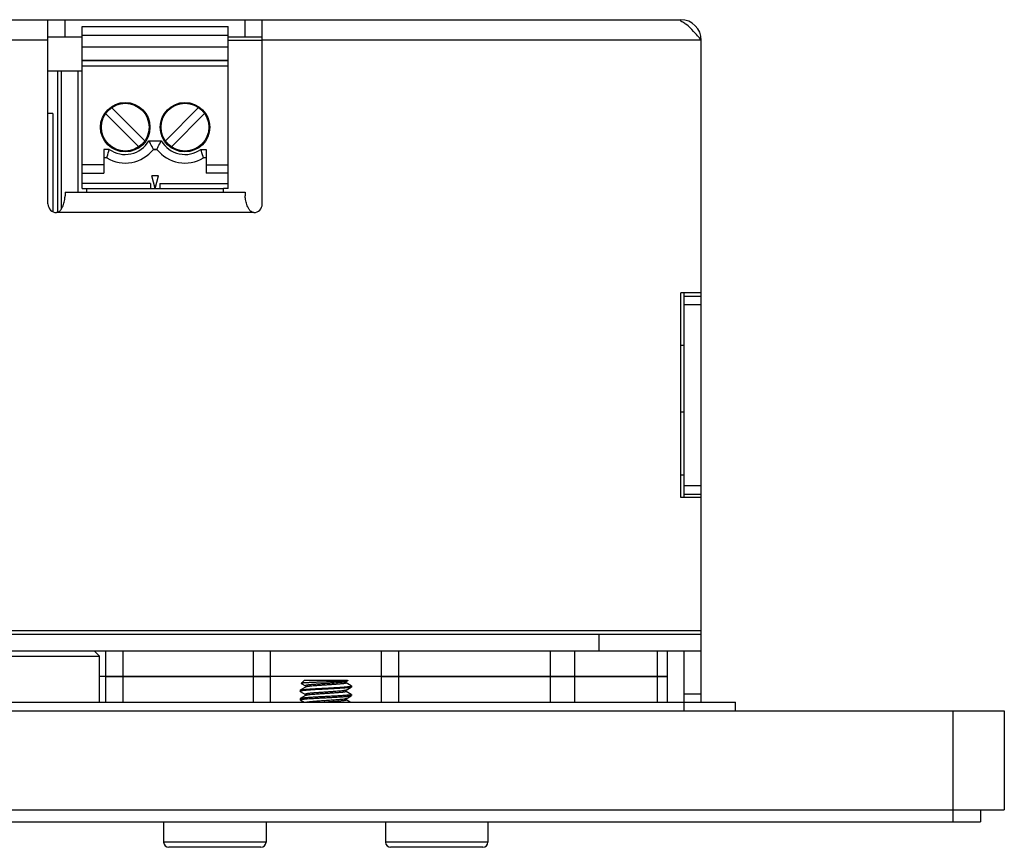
# Model space of a CAD drawing. Header units: millimetres. Extents: x 2497 to 3553, y 296 to 1027.
# Tile 6 of 9: x 2914 to 2971, y 799 to 847. Entities that reach past the tile are written whole.
import ezdxf

# ---------------------------------------------------------------- set-up
doc = ezdxf.new("R2010")
doc.units = ezdxf.units.MM
doc.layers.add('IPD6000W-US-DXF_CONTINUOUS_LINE', color=7, linetype='Continuous')

msp = doc.modelspace()

# ---------------------------------------------------------------- linework, layer by layer
at = {"layer": 'IPD6000W-US-DXF_CONTINUOUS_LINE', "color": 7, "linetype": 'Continuous'}
for p, q in [((2818.837, 847.498), (2952.437, 847.498)), ((2915.362, 836.698), (2915.362, 847.498)), ((2916.362, 846.498), (2916.362, 847.498)), ((2926.912, 846.498), (2926.912, 847.498)), ((2927.912, 836.698), (2927.912, 847.498)), ((2952.437, 847.409), (2952.437, 847.498)), ((2917.362, 847.098), (2925.912, 847.098)), ((2917.362, 847.098), (2925.912, 847.098)), ((2917.362, 837.598), (2917.362, 847.098)), ((2925.912, 837.598), (2925.912, 847.098)), ((2915.362, 846.298), (2817.637, 846.298)), ((2915.362, 846.498), (2917.362, 846.498)), ((2917.362, 846.598), (2925.912, 846.598)), ((2925.912, 846.498), (2927.912, 846.498)), ((2925.912, 846.298), (2927.912, 846.298)), ((2953.637, 846.298), (2927.912, 846.298)), ((2953.637, 807.498), (2953.637, 846.298)), ((2917.362, 845.898), (2925.912, 845.898)), ((2925.912, 845.098), (2917.362, 845.098)), ((2917.362, 845.098), (2925.912, 845.098)), ((2915.362, 844.498), (2917.362, 844.498)), ((2915.937, 836.198), (2915.937, 844.498)), ((2916.137, 844.498), (2916.137, 836.388)), ((2917.137, 837.398), (2917.137, 844.498)), ((2917.362, 844.798), (2925.912, 844.798)), ((2919.09, 842.348), (2921.038, 840.4)), ((2924.184, 842.348), (2922.236, 840.4)), ((2915.637, 842.008), (2915.362, 842.008)), ((2915.637, 842.008), (2915.637, 836.252)), ((2920.684, 840.047), (2918.736, 841.995)), ((2922.59, 840.047), (2924.538, 841.995)), ((2918.954, 839.898), (2918.637, 839.898)), ((2918.637, 839.898), (2918.637, 838.498)), ((2921.273, 840.398), (2922.001, 840.398)), ((2921.738, 839.898), (2921.536, 839.898)), ((2921.536, 839.898), (2921.738, 839.898)), ((2924.32, 839.898), (2924.637, 839.898)), ((2924.637, 839.898), (2924.637, 838.498)), ((2918.805, 839.398), (2918.637, 839.398)), ((2918.805, 839.398), (2918.807, 839.405)), ((2918.807, 839.405), (2918.81, 839.414)), ((2924.467, 839.405), (2924.464, 839.414)), ((2924.469, 839.398), (2924.467, 839.405)), ((2924.637, 839.398), (2924.469, 839.398)), ((2918.637, 838.998), (2917.362, 838.998)), ((2924.637, 838.998), (2925.912, 838.998)), ((2917.362, 838.498), (2918.637, 838.498)), ((2921.838, 838.348), (2921.436, 838.348)), ((2921.637, 837.598), (2921.436, 838.348)), ((2921.637, 837.598), (2921.838, 838.348)), ((2925.912, 838.498), (2924.637, 838.498)), ((2921.362, 837.898), (2917.362, 837.898)), ((2917.362, 837.598), (2917.637, 837.598)), ((2917.637, 837.598), (2925.637, 837.598)), ((2917.637, 837.398), (2917.637, 837.598)), ((2921.362, 837.898), (2921.362, 837.598)), ((2921.912, 837.898), (2925.912, 837.898)), ((2921.912, 837.898), (2921.912, 837.598)), ((2925.912, 837.598), (2925.637, 837.598)), ((2925.637, 837.398), (2925.637, 837.598)), ((2916.362, 837.398), (2926.912, 837.398)), ((2916.362, 837.398), (2916.362, 837.184)), ((2926.912, 837.398), (2926.912, 837.184)), ((2927.412, 836.198), (2915.862, 836.198)), ((2953.637, 831.498), (2952.437, 831.498)), ((2952.437, 819.498), (2952.437, 831.498)), ((2952.637, 819.498), (2952.637, 831.498)), ((2952.637, 831.298), (2953.637, 831.298)), ((2952.637, 830.798), (2953.637, 830.798)), ((2952.637, 828.398), (2952.437, 828.398)), ((2952.637, 824.498), (2952.437, 824.498)), ((2952.638, 820.798), (2952.437, 820.798)), ((2952.637, 820.198), (2953.637, 820.198)), ((2952.637, 819.698), (2953.637, 819.698)), ((2953.637, 819.498), (2952.437, 819.498)), ((2817.637, 811.698), (2953.637, 811.698)), ((2817.637, 811.498), (2953.637, 811.498)), ((2947.637, 811.498), (2947.637, 810.498)), ((2953.637, 810.498), (2817.637, 810.498)), ((2918.087, 810.498), (2918.387, 810.198)), ((2918.737, 810.498), (2918.737, 808.998)), ((2919.737, 810.498), (2919.737, 808.998)), ((2927.387, 810.498), (2927.387, 808.998)), ((2928.387, 810.498), (2928.387, 808.998)), ((2934.887, 810.498), (2934.887, 808.998)), ((2935.887, 810.498), (2935.887, 808.998)), ((2944.809, 808.998), (2944.809, 810.498)), ((2946.223, 808.998), (2946.223, 810.498)), ((2951.051, 810.498), (2951.051, 808.998)), ((2951.637, 810.498), (2951.637, 808.998)), ((2952.637, 807.498), (2952.637, 810.498)), ((2912.887, 810.198), (2918.387, 810.198)), ((2918.387, 807.498), (2918.387, 810.198)), ((2918.737, 808.998), (2918.387, 808.998)), ((2918.737, 808.998), (2918.387, 808.998)), ((2928.387, 808.998), (2918.737, 808.998)), ((2918.737, 808.998), (2928.387, 808.998)), ((2918.737, 808.998), (2918.737, 807.498)), ((2919.737, 808.998), (2919.737, 807.498)), ((2927.387, 808.998), (2927.387, 807.498)), ((2934.887, 808.998), (2928.387, 808.998)), ((2934.887, 808.998), (2928.387, 808.998)), ((2928.387, 808.998), (2928.387, 807.498)), ((2930.387, 808.798), (2930.196, 808.607)), ((2930.387, 808.798), (2932.887, 808.798)), ((2932.825, 808.707), (2932.917, 808.76)), ((2932.887, 808.798), (2932.919, 808.766)), ((2951.637, 808.998), (2934.887, 808.998)), ((2934.887, 808.998), (2951.637, 808.998)), ((2934.887, 808.998), (2934.887, 807.498)), ((2935.887, 808.998), (2935.887, 807.498)), ((2944.809, 807.498), (2944.809, 808.998)), ((2946.223, 807.498), (2946.223, 808.998)), ((2951.051, 808.998), (2951.051, 807.498)), ((2951.637, 808.998), (2951.637, 807.498)), ((2930.137, 808.204), (2930.137, 808.141)), ((2930.137, 808.204), (2930.137, 808.141)), ((2930.449, 808.388), (2930.143, 808.211)), ((2930.143, 808.211), (2930.146, 808.212)), ((2930.198, 808.602), (2930.449, 808.457)), ((2930.449, 808.389), (2930.449, 808.388)), ((2932.825, 808.706), (2932.825, 808.707)), ((2933.131, 808.461), (2932.825, 808.638)), ((2932.825, 808.207), (2933.131, 808.384)), ((2932.825, 808.206), (2932.825, 808.207)), ((2933.137, 808.454), (2933.137, 808.391)), ((2930.137, 807.704), (2930.137, 807.641)), ((2930.137, 807.704), (2930.137, 807.641)), ((2930.143, 808.134), (2930.449, 807.957)), ((2930.449, 807.888), (2930.143, 807.711)), ((2930.143, 807.634), (2930.378, 807.498)), ((2930.449, 807.889), (2930.449, 807.888)), ((2933.131, 807.961), (2932.825, 808.138)), ((2932.825, 807.707), (2933.131, 807.884)), ((2932.825, 807.706), (2932.825, 807.707)), ((2933.068, 807.498), (2932.825, 807.638)), ((2933.137, 807.954), (2933.137, 807.891)), ((2933.137, 807.954), (2933.137, 807.891)), ((2952.637, 807.998), (2953.637, 807.998)), ((2799.887, 806.998), (2971.387, 806.998)), ((2815.637, 807.498), (2955.637, 807.498)), ((2952.637, 806.998), (2952.637, 807.498)), ((2955.637, 806.998), (2955.637, 807.498)), ((2968.387, 800.498), (2968.387, 806.998)), ((2971.387, 806.998), (2971.387, 801.198)), ((2971.387, 806.998), (2971.387, 801.198)), ((2799.887, 801.198), (2971.387, 801.198)), ((2969.987, 801.198), (2969.987, 800.498)), ((2801.287, 800.498), (2969.987, 800.498)), ((2922.137, 800.498), (2922.137, 799.298)), ((2922.137, 800.498), (2922.137, 799.298)), ((2928.137, 800.498), (2928.137, 799.298)), ((2928.137, 800.498), (2928.137, 799.298)), ((2935.137, 800.498), (2935.137, 799.298)), ((2935.137, 800.498), (2935.137, 799.298)), ((2941.137, 800.498), (2941.137, 799.298)), ((2941.137, 800.498), (2941.137, 799.298)), ((2928.137, 799.298), (2922.137, 799.298)), ((2927.837, 798.998), (2922.437, 798.998)), ((2941.137, 799.298), (2935.137, 799.298)), ((2940.837, 798.998), (2935.437, 798.998))]:
    msp.add_line(p, q, dxfattribs=at)
for points in [[(2930.449, 808.457), (2930.449, 808.457), (2930.45, 808.456), (2930.452, 808.455), (2930.454, 808.452), (2930.458, 808.448), (2930.461, 808.443), (2930.464, 808.435), (2930.466, 808.427), (2930.466, 808.418), (2930.464, 808.41), (2930.461, 808.403), (2930.457, 808.397), (2930.454, 808.393), (2930.452, 808.391), (2930.45, 808.389), (2930.449, 808.389)], [(2932.825, 808.638), (2932.825, 808.639), (2932.824, 808.639), (2932.822, 808.641), (2932.819, 808.644), (2932.816, 808.647), (2932.813, 808.653), (2932.81, 808.661), (2932.808, 808.669), (2932.808, 808.678), (2932.811, 808.687)], [(2932.825, 808.138), (2932.825, 808.139), (2932.824, 808.139), (2932.822, 808.141), (2932.819, 808.143), (2932.816, 808.147), (2932.813, 808.153), (2932.81, 808.161), (2932.808, 808.169), (2932.808, 808.178), (2932.81, 808.186)], [(2932.81, 808.186), (2932.814, 808.193), (2932.817, 808.199), (2932.82, 808.202), (2932.823, 808.205), (2932.825, 808.206)], [(2932.811, 808.687), (2932.814, 808.694), (2932.817, 808.699), (2932.82, 808.703), (2932.823, 808.705), (2932.825, 808.706)], [(2930.449, 807.957), (2930.449, 807.957), (2930.449, 807.956), (2930.451, 807.955), (2930.454, 807.953), (2930.457, 807.949), (2930.46, 807.944), (2930.463, 807.937), (2930.466, 807.928), (2930.466, 807.919), (2930.464, 807.911), (2930.461, 807.903), (2930.458, 807.897), (2930.455, 807.894), (2930.452, 807.891), (2930.45, 807.889), (2930.449, 807.889)], [(2932.825, 807.638), (2932.825, 807.639), (2932.824, 807.639), (2932.822, 807.641), (2932.819, 807.644), (2932.816, 807.647), (2932.813, 807.653), (2932.81, 807.661), (2932.808, 807.669), (2932.808, 807.678), (2932.811, 807.687)], [(2932.811, 807.687), (2932.814, 807.694), (2932.817, 807.699), (2932.82, 807.703), (2932.823, 807.705), (2932.825, 807.706)]]:
    msp.add_lwpolyline(points, dxfattribs=at)
for centre, radius in [((2919.887, 841.198), 1.45), ((2919.887, 841.198), 1.4), ((2923.387, 841.198), 1.45), ((2923.387, 841.198), 1.4)]:
    msp.add_circle(centre, radius, dxfattribs=at)
for centre, radius, start, end in [((2952.437, 846.298), 1.2, 0, 90), ((2919.887, 841.198), 2.1, 238.99728, 321.75338), ((2919.887, 841.198), 1.6, 234.34091, 330), ((2923.387, 841.198), 2.1, 218.24662, 301.00272), ((2923.387, 841.198), 1.6, 210, 305.65909), ((2915.862, 836.698), 0.5, 180, 270), ((2927.412, 836.698), 0.5, 270, 0), ((2922.437, 799.298), 0.3, 180, 270), ((2927.837, 799.298), 0.3, 270, 0), ((2935.437, 799.298), 0.3, 180, 270), ((2940.837, 799.298), 0.3, 270, 0)]:
    msp.add_arc(centre, radius, start, end, dxfattribs=at)
for points, knots in [([(2952.737, 847.229), (2952.712, 847.247), (2952.617, 847.315), (2952.516, 847.374), (2952.437, 847.409)], [0, 0, 0, 0, 0.262787, 1, 1, 1, 1]), ([(2953.637, 846.298), (2953.49, 846.472), (2953.212, 846.802), (2952.901, 847.107), (2952.737, 847.229)], [0, 0, 0, 0, 0.527726, 1, 1, 1, 1]), ([(2918.81, 839.414), (2918.816, 839.437), (2918.862, 839.599), (2918.91, 839.76), (2918.954, 839.898)], [0, 0, 0, 0, 0.141387, 1, 1, 1, 1]), ([(2921.536, 839.898), (2921.51, 839.951), (2921.427, 840.12), (2921.337, 840.286), (2921.273, 840.398)], [0, 0, 0, 0, 0.313328, 1, 1, 1, 1]), ([(2921.738, 839.898), (2921.764, 839.951), (2921.847, 840.12), (2921.937, 840.286), (2922.001, 840.398)], [0, 0, 0, 0, 0.313328, 1, 1, 1, 1]), ([(2924.464, 839.414), (2924.458, 839.437), (2924.412, 839.599), (2924.364, 839.76), (2924.32, 839.898)], [0, 0, 0, 0, 0.141387, 1, 1, 1, 1]), ([(2915.862, 836.198), (2915.918, 836.198), (2916.029, 836.246), (2916.136, 836.377), (2916.215, 836.522), (2916.288, 836.714), (2916.342, 836.935), (2916.362, 837.107), (2916.362, 837.184)], [0, 0, 0, 0, 0.141655, 0.284061, 0.424461, 0.56014, 0.805739, 1, 1, 1, 1]), ([(2927.412, 836.198), (2927.356, 836.198), (2927.245, 836.246), (2927.138, 836.377), (2927.059, 836.522), (2926.986, 836.714), (2926.932, 836.935), (2926.912, 837.107), (2926.912, 837.184)], [0, 0, 0, 0, 0.141655, 0.284061, 0.424461, 0.56014, 0.805739, 1, 1, 1, 1]), ([(2932.912, 808.758), (2932.909, 808.757), (2932.903, 808.755), (2932.885, 808.752), (2932.855, 808.747), (2932.811, 808.743), (2932.755, 808.738), (2932.688, 808.733), (2932.579, 808.726), (2932.421, 808.718), (2932.211, 808.708), (2931.978, 808.699), (2931.732, 808.69), (2931.48, 808.68), (2931.231, 808.671), (2930.995, 808.662), (2930.81, 808.654), (2930.673, 808.648), (2930.582, 808.643), (2930.499, 808.639), (2930.425, 808.634), (2930.361, 808.63), (2930.307, 808.626), (2930.269, 808.622), (2930.244, 808.618), (2930.229, 808.616), (2930.217, 808.614), (2930.207, 808.612), (2930.201, 808.61), (2930.197, 808.608), (2930.196, 808.607)], [0, 0, 0, 0, 0.003306, 0.007725, 0.019887, 0.036405, 0.057118, 0.081824, 0.110276, 0.177283, 0.255575, 0.342226, 0.434067, 0.527813, 0.620176, 0.707986, 0.788288, 0.824785, 0.858443, 0.888996, 0.916202, 0.939853, 0.959771, 0.975814, 0.982348, 0.987878, 0.992399, 0.995911, 0.998428, 1, 1, 1, 1]), ([(2932.917, 808.76), (2932.917, 808.76), (2932.915, 808.759), (2932.913, 808.758), (2932.912, 808.758)], [0, 0, 0, 0, 0.212206, 1, 1, 1, 1]), ([(2932.919, 808.766), (2932.919, 808.765), (2932.92, 808.764), (2932.92, 808.763), (2932.919, 808.761), (2932.918, 808.761), (2932.917, 808.76)], [0, 0, 0, 0, 0.234183, 0.429419, 0.667637, 1, 1, 1, 1]), ([(2933.131, 808.384), (2933.128, 808.383), (2933.122, 808.38), (2933.104, 808.374), (2933.073, 808.368), (2933.027, 808.36), (2932.968, 808.353), (2932.898, 808.346), (2932.815, 808.338), (2932.722, 808.331), (2932.579, 808.32), (2932.381, 808.307), (2932.125, 808.293), (2931.851, 808.278), (2931.569, 808.263), (2931.29, 808.248), (2931.023, 808.233), (2930.813, 808.22), (2930.659, 808.21), (2930.556, 808.202), (2930.462, 808.195), (2930.379, 808.187), (2930.308, 808.18), (2930.249, 808.173), (2930.207, 808.166), (2930.18, 808.161), (2930.165, 808.157), (2930.153, 808.153), (2930.145, 808.15), (2930.139, 808.146), (2930.137, 808.143), (2930.137, 808.141)], [0, 0, 0, 0, 0.003011, 0.007067, 0.018388, 0.033974, 0.053721, 0.077467, 0.105007, 0.136099, 0.170462, 0.247746, 0.334076, 0.42634, 0.521205, 0.615244, 0.705061, 0.787413, 0.824849, 0.859332, 0.890556, 0.918238, 0.942136, 0.96204, 0.977789, 0.984069, 0.989277, 0.993416, 0.996506, 0.998619, 1, 1, 1, 1]), ([(2930.137, 808.204), (2930.137, 808.204), (2930.137, 808.206), (2930.14, 808.209), (2930.142, 808.21), (2930.143, 808.211)], [0, 0, 0, 0, 0.18634, 0.529048, 1, 1, 1, 1]), ([(2930.146, 808.212), (2930.149, 808.214), (2930.156, 808.217), (2930.175, 808.222), (2930.207, 808.229), (2930.254, 808.236), (2930.315, 808.243), (2930.387, 808.251), (2930.47, 808.258), (2930.564, 808.266), (2930.707, 808.276), (2930.906, 808.289), (2931.162, 808.303), (2931.436, 808.318), (2931.716, 808.333), (2931.994, 808.348), (2932.259, 808.363), (2932.467, 808.375), (2932.62, 808.386), (2932.722, 808.393), (2932.815, 808.401), (2932.897, 808.408), (2932.968, 808.415), (2933.026, 808.423), (2933.067, 808.429), (2933.094, 808.435), (2933.109, 808.438), (2933.121, 808.442), (2933.129, 808.446), (2933.135, 808.449), (2933.137, 808.452), (2933.137, 808.454)], [0, 0, 0, 0, 0.003321, 0.007688, 0.019605, 0.035739, 0.055975, 0.080151, 0.108056, 0.139446, 0.174043, 0.2516, 0.337963, 0.430046, 0.524558, 0.618116, 0.707377, 0.789148, 0.8263, 0.860513, 0.891481, 0.918934, 0.942627, 0.96236, 0.977971, 0.984197, 0.989359, 0.993463, 0.996529, 0.998626, 1, 1, 1, 1]), ([(2930.196, 808.607), (2930.196, 808.607), (2930.196, 808.606), (2930.196, 808.605), (2930.197, 808.603), (2930.198, 808.603), (2930.198, 808.602)], [0, 0, 0, 0, 0.233977, 0.429104, 0.667374, 1, 1, 1, 1]), ([(2932.811, 808.701), (2932.802, 808.697), (2932.78, 808.692), (2932.742, 808.684), (2932.694, 808.677), (2932.612, 808.666), (2932.487, 808.653), (2932.315, 808.639), (2932.119, 808.624), (2931.905, 808.609), (2931.681, 808.594), (2931.455, 808.579), (2931.237, 808.564), (2931.062, 808.551), (2930.932, 808.541), (2930.843, 808.533), (2930.762, 808.526), (2930.688, 808.518), (2930.624, 808.511), (2930.568, 808.503), (2930.528, 808.497), (2930.501, 808.491), (2930.484, 808.488), (2930.471, 808.484), (2930.459, 808.48), (2930.451, 808.476), (2930.445, 808.473), (2930.441, 808.469), (2930.441, 808.464), (2930.444, 808.46), (2930.447, 808.458), (2930.449, 808.457)], [0, 0, 0, 0, 0.011838, 0.027927, 0.048179, 0.072432, 0.132075, 0.204751, 0.287839, 0.378329, 0.472934, 0.568215, 0.660707, 0.747047, 0.786919, 0.824105, 0.858265, 0.889095, 0.916318, 0.939696, 0.959033, 0.967139, 0.974183, 0.980161, 0.985076, 0.988943, 0.991815, 0.993839, 0.99543, 0.997318, 1, 1, 1, 1]), ([(2932.812, 808.201), (2932.804, 808.198), (2932.782, 808.192), (2932.745, 808.185), (2932.698, 808.177), (2932.616, 808.167), (2932.492, 808.154), (2932.32, 808.139), (2932.124, 808.124), (2931.91, 808.109), (2931.686, 808.094), (2931.46, 808.079), (2931.24, 808.064), (2931.065, 808.051), (2930.934, 808.041), (2930.845, 808.033), (2930.763, 808.026), (2930.69, 808.018), (2930.625, 808.011), (2930.569, 808.003), (2930.528, 807.997), (2930.501, 807.991), (2930.485, 807.988), (2930.471, 807.984), (2930.459, 807.98), (2930.451, 807.976), (2930.445, 807.973), (2930.441, 807.969), (2930.441, 807.964), (2930.444, 807.96), (2930.447, 807.958), (2930.449, 807.957)], [0, 0, 0, 0, 0.011547, 0.027366, 0.047372, 0.071406, 0.130702, 0.203152, 0.286134, 0.376627, 0.471329, 0.566781, 0.659497, 0.746091, 0.786093, 0.823407, 0.857691, 0.888638, 0.915969, 0.939444, 0.958864, 0.967005, 0.974081, 0.980088, 0.985026, 0.988912, 0.991799, 0.993832, 0.995426, 0.997315, 1, 1, 1, 1]), ([(2932.825, 808.638), (2932.827, 808.637), (2932.83, 808.635), (2932.833, 808.631), (2932.833, 808.626), (2932.829, 808.622), (2932.822, 808.618), (2932.813, 808.615), (2932.801, 808.611), (2932.786, 808.607), (2932.769, 808.603), (2932.74, 808.598), (2932.698, 808.591), (2932.639, 808.583), (2932.571, 808.575), (2932.494, 808.568), (2932.408, 808.56), (2932.315, 808.552), (2932.18, 808.542), (2931.998, 808.529), (2931.772, 808.513), (2931.541, 808.498), (2931.313, 808.483), (2931.097, 808.467), (2930.903, 808.452), (2930.757, 808.439), (2930.657, 808.428), (2930.595, 808.42), (2930.543, 808.413), (2930.502, 808.405), (2930.474, 808.399), (2930.458, 808.393), (2930.451, 808.39), (2930.449, 808.388)], [0, 0, 0, 0, 0.002713, 0.004608, 0.006237, 0.008372, 0.011419, 0.015518, 0.020715, 0.027024, 0.034448, 0.042979, 0.06329, 0.087798, 0.11628, 0.148474, 0.184077, 0.222751, 0.264129, 0.35339, 0.448455, 0.545688, 0.641371, 0.731844, 0.813653, 0.883683, 0.913434, 0.939292, 0.961025, 0.978444, 0.991433, 0.99626, 1, 1, 1, 1]), ([(2932.825, 808.707), (2932.824, 808.706), (2932.82, 808.704), (2932.815, 808.702), (2932.811, 808.701)], [0, 0, 0, 0, 0.210469, 1, 1, 1, 1]), ([(2932.825, 808.207), (2932.824, 808.206), (2932.82, 808.204), (2932.816, 808.202), (2932.812, 808.201)], [0, 0, 0, 0, 0.213397, 1, 1, 1, 1]), ([(2933.137, 808.454), (2933.137, 808.454), (2933.137, 808.456), (2933.134, 808.459), (2933.132, 808.46), (2933.131, 808.461)], [0, 0, 0, 0, 0.186461, 0.529057, 1, 1, 1, 1]), ([(2933.137, 808.391), (2933.137, 808.391), (2933.137, 808.389), (2933.134, 808.386), (2933.132, 808.385), (2933.131, 808.384)], [0, 0, 0, 0, 0.186445, 0.529147, 1, 1, 1, 1]), ([(2930.143, 808.134), (2930.142, 808.135), (2930.14, 808.136), (2930.137, 808.139), (2930.137, 808.141)], [0, 0, 0, 0, 0.336354, 1, 1, 1, 1]), ([(2930.143, 807.711), (2930.142, 807.711), (2930.14, 807.709), (2930.137, 807.706), (2930.137, 807.704)], [0, 0, 0, 0, 0.336351, 1, 1, 1, 1]), ([(2930.137, 807.641), (2930.137, 807.643), (2930.14, 807.647), (2930.144, 807.649), (2930.146, 807.65)], [0, 0, 0, 0, 0.378951, 1, 1, 1, 1]), ([(2930.143, 807.634), (2930.142, 807.635), (2930.14, 807.636), (2930.137, 807.639), (2930.137, 807.641)], [0, 0, 0, 0, 0.336338, 1, 1, 1, 1]), ([(2933.128, 807.945), (2933.125, 807.944), (2933.118, 807.941), (2933.1, 807.936), (2933.069, 807.929), (2933.023, 807.922), (2932.966, 807.915), (2932.897, 807.908), (2932.785, 807.898), (2932.622, 807.885), (2932.402, 807.871), (2932.157, 807.857), (2931.895, 807.843), (2931.623, 807.828), (2931.353, 807.814), (2931.091, 807.799), (2930.849, 807.785), (2930.662, 807.773), (2930.527, 807.763), (2930.44, 807.755), (2930.363, 807.748), (2930.296, 807.741), (2930.241, 807.734), (2930.197, 807.727), (2930.169, 807.721), (2930.152, 807.715), (2930.146, 807.713), (2930.143, 807.711)], [0, 0, 0, 0, 0.003281, 0.007549, 0.019081, 0.034587, 0.053965, 0.077069, 0.103709, 0.166702, 0.240855, 0.323683, 0.41241, 0.504062, 0.595559, 0.683829, 0.765915, 0.839063, 0.871505, 0.900825, 0.926778, 0.949154, 0.967772, 0.982493, 0.99323, 0.997102, 1, 1, 1, 1]), ([(2930.146, 807.65), (2930.149, 807.652), (2930.156, 807.654), (2930.174, 807.66), (2930.205, 807.666), (2930.251, 807.673), (2930.308, 807.68), (2930.377, 807.687), (2930.489, 807.697), (2930.652, 807.71), (2930.872, 807.724), (2931.117, 807.738), (2931.379, 807.753), (2931.65, 807.767), (2931.921, 807.781), (2932.182, 807.796), (2932.425, 807.81), (2932.612, 807.822), (2932.747, 807.833), (2932.834, 807.84), (2932.911, 807.847), (2932.978, 807.854), (2933.033, 807.861), (2933.077, 807.868), (2933.105, 807.875), (2933.122, 807.88), (2933.128, 807.883), (2933.131, 807.884)], [0, 0, 0, 0, 0.003278, 0.007543, 0.019069, 0.03457, 0.053944, 0.077043, 0.10368, 0.166666, 0.240813, 0.32364, 0.412368, 0.504024, 0.595528, 0.683805, 0.765896, 0.839049, 0.871493, 0.900816, 0.926771, 0.949149, 0.967769, 0.982492, 0.993229, 0.997102, 1, 1, 1, 1]), ([(2932.825, 808.138), (2932.827, 808.137), (2932.83, 808.135), (2932.833, 808.131), (2932.833, 808.126), (2932.829, 808.122), (2932.822, 808.118), (2932.813, 808.115), (2932.801, 808.111), (2932.786, 808.107), (2932.769, 808.103), (2932.74, 808.098), (2932.698, 808.091), (2932.639, 808.083), (2932.571, 808.075), (2932.494, 808.068), (2932.408, 808.06), (2932.316, 808.052), (2932.18, 808.042), (2931.998, 808.029), (2931.772, 808.013), (2931.541, 807.998), (2931.313, 807.983), (2931.098, 807.967), (2930.903, 807.952), (2930.757, 807.939), (2930.657, 807.928), (2930.595, 807.92), (2930.543, 807.913), (2930.502, 807.905), (2930.474, 807.898), (2930.458, 807.893), (2930.451, 807.89), (2930.449, 807.888)], [0, 0, 0, 0, 0.002714, 0.00461, 0.006239, 0.008372, 0.011419, 0.015515, 0.020709, 0.027018, 0.034441, 0.042969, 0.063278, 0.087782, 0.116263, 0.148454, 0.184057, 0.222729, 0.264107, 0.353368, 0.448434, 0.545669, 0.641355, 0.731831, 0.813644, 0.883677, 0.91343, 0.939289, 0.961022, 0.978443, 0.991431, 0.996259, 1, 1, 1, 1]), ([(2932.814, 807.702), (2932.807, 807.699), (2932.791, 807.694), (2932.748, 807.685), (2932.678, 807.674), (2932.574, 807.662), (2932.446, 807.65), (2932.297, 807.637), (2932.131, 807.625), (2931.953, 807.612), (2931.703, 807.595), (2931.395, 807.575), (2931.097, 807.554), (2930.88, 807.537), (2930.744, 807.524), (2930.631, 807.512), (2930.564, 807.503), (2930.535, 807.498)], [0, 0, 0, 0, 0.009534, 0.022197, 0.056738, 0.102906, 0.159581, 0.225341, 0.298523, 0.377266, 0.459564, 0.626396, 0.782112, 0.850786, 0.910956, 0.961107, 1, 1, 1, 1]), ([(2932.825, 807.638), (2932.827, 807.637), (2932.831, 807.635), (2932.834, 807.63), (2932.832, 807.625), (2932.829, 807.623), (2932.825, 807.62), (2932.816, 807.616), (2932.804, 807.612), (2932.788, 807.607), (2932.768, 807.603), (2932.745, 807.599), (2932.708, 807.592), (2932.653, 807.585), (2932.578, 807.576), (2932.492, 807.568), (2932.395, 807.559), (2932.289, 807.55), (2932.175, 807.541), (2932.055, 807.533), (2931.929, 807.524), (2931.756, 807.512), (2931.624, 807.503), (2931.536, 807.498)], [0, 0, 0, 0, 0.005463, 0.009145, 0.012683, 0.015017, 0.017877, 0.025367, 0.035377, 0.047969, 0.063146, 0.080885, 0.101154, 0.149047, 0.206298, 0.272234, 0.346069, 0.426918, 0.5138, 0.605664, 0.701394, 0.799828, 1, 1, 1, 1]), ([(2932.825, 807.707), (2932.824, 807.706), (2932.821, 807.704), (2932.817, 807.703), (2932.814, 807.702)], [0, 0, 0, 0, 0.216418, 1, 1, 1, 1]), ([(2933.137, 807.954), (2933.137, 807.952), (2933.134, 807.948), (2933.13, 807.946), (2933.128, 807.945)], [0, 0, 0, 0, 0.378792, 1, 1, 1, 1]), ([(2933.131, 807.961), (2933.132, 807.961), (2933.134, 807.959), (2933.137, 807.956), (2933.137, 807.954)], [0, 0, 0, 0, 0.336353, 1, 1, 1, 1]), ([(2933.131, 807.884), (2933.132, 807.885), (2933.134, 807.886), (2933.137, 807.889), (2933.137, 807.891)], [0, 0, 0, 0, 0.33635, 1, 1, 1, 1])]:
    msp.add_open_spline(points, degree=3, knots=knots, dxfattribs=at)

doc.saveas('drawing.dxf')
